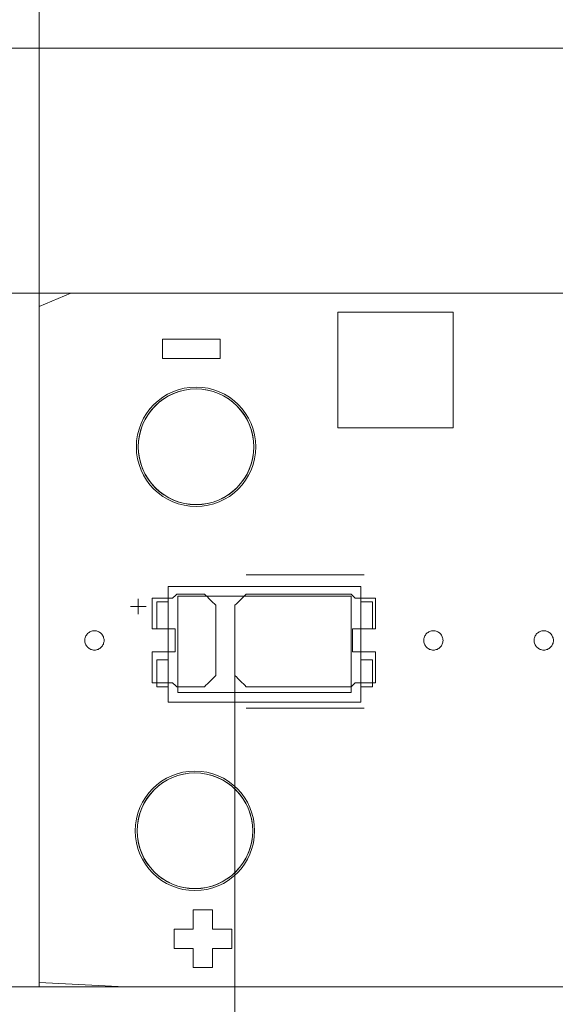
# Model space of a CAD drawing. Header units: inches. Extents: x -30 to 641, y 180 to 601.
# Tile 60 of 234: x -12 to 2, y 542 to 567. Entities that reach past the tile are written whole.
import ezdxf

# ---------------------------------------------------------------- set-up
doc = ezdxf.new("R2010")
doc.units = ezdxf.units.IN
doc.header["$MEASUREMENT"] = 0
doc.linetypes.add('AI-Linetype-2', pattern=[25.719999, 12.86, -12.86])
doc.linetypes.add('AI-Linetype-3', pattern=[25.719999, 12.86, -12.86])
doc.layers.add('1', color=7, linetype='Continuous')

# ---------------------------------------------------------------- blocks, each defined once
blk = doc.blocks.new('block 3')
at = {"layer": '1', "color": 8, "lineweight": 18, "true_color": 0x808080}
blk.add_lwpolyline([(554.57, 566.574), (-18.129, 566.574)], dxfattribs=at)
blk = doc.blocks.new('block 22')
at = {"layer": '1', "color": 155, "lineweight": 18, "true_color": 0x4c7299}
blk.add_lwpolyline([(-11.779, 542.226), (-11.779, 560.224)], dxfattribs=at)
blk = doc.blocks.new('block 50')
at = {"layer": '1', "color": 155, "lineweight": 18, "true_color": 0x4c7299}
blk.add_lwpolyline([(8.099, 542.226), (-11.779, 542.226)], dxfattribs=at)
blk = doc.blocks.new('block 51')
at = {"layer": '1', "color": 155, "lineweight": 18, "true_color": 0x4c7299}
blk.add_lwpolyline([(-11.779, 560.224), (8.099, 560.224)], dxfattribs=at)
blk = doc.blocks.new('block 194')
at = {"layer": '1', "color": 155, "lineweight": 18, "true_color": 0x4c7299}
blk.add_lwpolyline([(-3.429, 552.613), (-8.429, 552.613)], dxfattribs=at)
blk = doc.blocks.new('block 196')
at = {"layer": '1', "color": 155, "lineweight": 18, "true_color": 0x4c7299}
blk.add_lwpolyline([(-8.429, 549.613), (-3.429, 549.613)], dxfattribs=at)
blk = doc.blocks.new('block 197')
at = {"layer": '1', "color": 155, "lineweight": 18, "true_color": 0x4c7299}
blk.add_lwpolyline([(-3.679, 552.363), (-3.679, 549.863)], dxfattribs=at)
blk = doc.blocks.new('block 198')
at = {"layer": '1', "color": 155, "lineweight": 18, "true_color": 0x4c7299}
blk.add_lwpolyline([(-8.179, 552.363), (-3.679, 552.363)], dxfattribs=at)
blk = doc.blocks.new('block 199')
at = {"layer": '1', "color": 155, "lineweight": 18, "true_color": 0x4c7299}
blk.add_lwpolyline([(-8.429, 552.613), (-8.429, 549.613)], dxfattribs=at)
blk = doc.blocks.new('block 201')
at = {"layer": '1', "color": 155, "lineweight": 18, "true_color": 0x4c7299}
blk.add_lwpolyline([(-8.179, 549.863), (-8.179, 552.363)], dxfattribs=at)
blk = doc.blocks.new('block 202')
at = {"layer": '1', "color": 155, "lineweight": 18, "true_color": 0x4c7299}
blk.add_lwpolyline([(-8.729, 551.513), (-8.729, 552.213)], dxfattribs=at)
blk = doc.blocks.new('block 203')
at = {"layer": '1', "color": 155, "lineweight": 18, "true_color": 0x4c7299}
blk.add_lwpolyline([(-3.429, 549.613), (-3.429, 552.613)], dxfattribs=at)
blk = doc.blocks.new('block 204')
at = {"layer": '1', "color": 155, "lineweight": 18, "true_color": 0x4c7299}
blk.add_lwpolyline([(-3.129, 550.013), (-3.429, 550.013)], dxfattribs=at)
blk = doc.blocks.new('block 205')
at = {"layer": '1', "color": 155, "lineweight": 18, "true_color": 0x4c7299}
blk.add_lwpolyline([(-3.429, 551.513), (-3.129, 551.513)], dxfattribs=at)
blk = doc.blocks.new('block 206')
at = {"layer": '1', "color": 155, "lineweight": 18, "true_color": 0x4c7299}
blk.add_lwpolyline([(-8.729, 550.713), (-8.729, 550.013)], dxfattribs=at)
blk = doc.blocks.new('block 207')
at = {"layer": '1', "color": 155, "lineweight": 18, "true_color": 0x4c7299}
blk.add_lwpolyline([(-3.429, 550.713), (-3.129, 550.713)], dxfattribs=at)
blk = doc.blocks.new('block 208')
at = {"layer": '1', "color": 155, "lineweight": 18, "true_color": 0x4c7299}
blk.add_lwpolyline([(-3.129, 550.713), (-3.129, 550.013)], dxfattribs=at)
blk = doc.blocks.new('block 209')
at = {"layer": '1', "color": 155, "lineweight": 18, "true_color": 0x4c7299}
blk.add_lwpolyline([(-8.429, 550.713), (-8.729, 550.713)], dxfattribs=at)
blk = doc.blocks.new('block 210')
at = {"layer": '1', "color": 155, "lineweight": 18, "true_color": 0x4c7299}
blk.add_lwpolyline([(-3.129, 551.513), (-3.129, 552.213)], dxfattribs=at)
blk = doc.blocks.new('block 211')
at = {"layer": '1', "color": 155, "lineweight": 18, "true_color": 0x4c7299}
blk.add_lwpolyline([(-3.679, 549.863), (-8.179, 549.863)], dxfattribs=at)
blk = doc.blocks.new('block 212')
at = {"layer": '1', "color": 155, "lineweight": 18, "true_color": 0x4c7299}
blk.add_lwpolyline([(-8.729, 552.213), (-8.429, 552.213)], dxfattribs=at)
blk = doc.blocks.new('block 213')
at = {"layer": '1', "color": 155, "lineweight": 18, "true_color": 0x4c7299}
blk.add_lwpolyline([(-3.129, 552.213), (-3.429, 552.213)], dxfattribs=at)
blk = doc.blocks.new('block 214')
at = {"layer": '1', "color": 155, "lineweight": 18, "true_color": 0x4c7299}
blk.add_lwpolyline([(-8.729, 550.013), (-8.429, 550.013)], dxfattribs=at)
blk = doc.blocks.new('block 362')
at = {"layer": '1', "color": 155, "lineweight": 18, "true_color": 0x4c7299}
blk.add_lwpolyline([(-8.429, 551.513), (-8.729, 551.513)], dxfattribs=at)
blk = doc.blocks.new('block 1375')
at = {"layer": '1', "color": 18, "lineweight": 13, "true_color": 0x4c0000}
blk.add_lwpolyline([(-11.779, 560.224), (8.099, 560.224)], dxfattribs=at)
blk = doc.blocks.new('block 1376')
at = {"layer": '1', "color": 18, "lineweight": 13, "true_color": 0x4c0000}
blk.add_lwpolyline([(8.099, 542.226), (-11.779, 542.226)], dxfattribs=at)
blk = doc.blocks.new('block 1378')
at = {"layer": '1', "color": 18, "lineweight": 13, "true_color": 0x4c0000}
blk.add_lwpolyline([(-11.779, 542.226), (-11.779, 560.224)], dxfattribs=at)
blk = doc.blocks.new('block 1384')
at = {"layer": '1', "color": 18, "lineweight": 13, "true_color": 0x4c0000}
blk.add_lwpolyline([(-11.779, 542.226), (-11.779, 560.224)], dxfattribs=at)
blk = doc.blocks.new('block 1426')
at = {"layer": '1', "color": 18, "lineweight": 13, "true_color": 0x4c0000}
blk.add_lwpolyline([(8.099, 542.226), (-11.779, 542.226)], dxfattribs=at)
blk = doc.blocks.new('block 1431')
at = {"layer": '1', "color": 18, "lineweight": 13, "true_color": 0x4c0000}
blk.add_lwpolyline([(-3.346, 549.461), (-6.406, 549.461)], dxfattribs=at)
blk = doc.blocks.new('block 1538')
at = {"layer": '1', "color": 18, "lineweight": 13, "true_color": 0x4c0000}
blk.add_lwpolyline([(-11.779, 560.224), (8.099, 560.224)], dxfattribs=at)
blk = doc.blocks.new('block 1540')
at = {"layer": '1', "color": 18, "lineweight": 13, "true_color": 0x4c0000}
blk.add_lwpolyline([(-3.346, 552.914), (-6.406, 552.914)], dxfattribs=at)
blk = doc.blocks.new('block 1541')
at = {"layer": '1', "color": 18, "lineweight": 13, "true_color": 0x4c0000}
blk.add_lwpolyline([(-9.405, 552.095), (-9.005, 552.095)], dxfattribs=at)
blk = doc.blocks.new('block 1542')
at = {"layer": '1', "color": 18, "lineweight": 13, "true_color": 0x4c0000}
blk.add_lwpolyline([(-9.206, 551.896), (-9.206, 552.296)], dxfattribs=at)
blk = doc.blocks.new('block 1614')
at = {"layer": '1', "color": 18, "lineweight": 13, "true_color": 0x4c0000}
blk.add_lwpolyline([(-3.346, 549.461), (-6.406, 549.461)], dxfattribs=at)
blk = doc.blocks.new('block 1615')
at = {"layer": '1', "color": 18, "lineweight": 13, "true_color": 0x4c0000}
blk.add_lwpolyline([(-9.405, 552.095), (-9.005, 552.095)], dxfattribs=at)
blk = doc.blocks.new('block 1617')
at = {"layer": '1', "color": 18, "lineweight": 13, "true_color": 0x4c0000}
blk.add_lwpolyline([(-3.346, 552.914), (-6.406, 552.914)], dxfattribs=at)
blk = doc.blocks.new('block 1619')
at = {"layer": '1', "color": 18, "lineweight": 13, "true_color": 0x4c0000}
blk.add_lwpolyline([(-9.206, 551.896), (-9.206, 552.296)], dxfattribs=at)
blk = doc.blocks.new('block 5117')
at = {"layer": '1', "color": 35, "lineweight": 13, "true_color": 0x99724c}
blk.add_lwpolyline([(-11.779, 560.224), (-11.779, 590.746)], dxfattribs=at)
blk = doc.blocks.new('block 5123')
at = {"layer": '1', "color": 35, "lineweight": 13, "true_color": 0x99724c}
blk.add_lwpolyline([(-11.779, 560.224), (-11.779, 572.785)], dxfattribs=at)
blk = doc.blocks.new('block 5128')
at = {"layer": '1', "color": 193, "linetype": 'AI-Linetype-2', "lineweight": 18, "true_color": 0x9966cc}
blk.add_lwpolyline([(-11.779, 560.224), (-19.563, 560.224)], dxfattribs=at)
blk = doc.blocks.new('block 5129')
at = {"layer": '1', "color": 193, "linetype": 'AI-Linetype-3', "lineweight": 18, "true_color": 0x9966cc}
blk.add_lwpolyline([(-11.779, 542.226), (-19.563, 542.226)], dxfattribs=at)
blk = doc.blocks.new('block 5188')
at = {"layer": '1', "color": 18, "lineweight": 13, "true_color": 0x4c0000}
blk.add_open_spline([(-9.236, 546.276), (-9.236, 547.104), (-8.564, 547.776), (-7.736, 547.776), (-6.907, 547.776), (-6.236, 547.104), (-6.236, 546.276), (-6.236, 545.447), (-6.907, 544.776), (-7.736, 544.776), (-8.564, 544.776), (-9.236, 545.447), (-9.236, 546.276)], degree=3, knots=[0, 0, 0, 0, 1, 1, 1, 2, 2, 2, 3, 3, 3, 4, 4, 4, 4], dxfattribs=at)
blk = doc.blocks.new('block 5189')
at = {"layer": '1', "color": 18, "lineweight": 13, "true_color": 0x4c0000}
blk.add_open_spline([(-9.286, 546.276), (-9.286, 547.132), (-8.592, 547.826), (-7.736, 547.826), (-6.88, 547.826), (-6.186, 547.132), (-6.186, 546.276), (-6.186, 545.42), (-6.88, 544.726), (-7.736, 544.726), (-8.592, 544.726), (-9.286, 545.42), (-9.286, 546.276)], degree=3, knots=[0, 0, 0, 0, 1, 1, 1, 2, 2, 2, 3, 3, 3, 4, 4, 4, 4], dxfattribs=at)
blk = doc.blocks.new('block 5192')
at = {"layer": '1', "color": 18, "lineweight": 13, "true_color": 0x4c0000}
blk.add_open_spline([(-9.286, 546.276), (-9.286, 547.132), (-8.592, 547.826), (-7.736, 547.826), (-6.88, 547.826), (-6.186, 547.132), (-6.186, 546.276), (-6.186, 545.42), (-6.88, 544.726), (-7.736, 544.726), (-8.592, 544.726), (-9.286, 545.42), (-9.286, 546.276)], degree=3, knots=[0, 0, 0, 0, 1, 1, 1, 2, 2, 2, 3, 3, 3, 4, 4, 4, 4], dxfattribs=at)
blk = doc.blocks.new('block 5194')
at = {"layer": '1', "color": 18, "lineweight": 13, "true_color": 0x4c0000}
blk.add_open_spline([(-9.236, 546.276), (-9.236, 547.104), (-8.564, 547.776), (-7.736, 547.776), (-6.907, 547.776), (-6.236, 547.104), (-6.236, 546.276), (-6.236, 545.447), (-6.907, 544.776), (-7.736, 544.776), (-8.564, 544.776), (-9.236, 545.447), (-9.236, 546.276)], degree=3, knots=[0, 0, 0, 0, 1, 1, 1, 2, 2, 2, 3, 3, 3, 4, 4, 4, 4], dxfattribs=at)
blk = doc.blocks.new('block 5195')
at = {"layer": '1', "color": 18, "lineweight": 13, "true_color": 0x4c0000}
blk.add_open_spline([(-9.207, 556.237), (-9.207, 557.065), (-8.535, 557.737), (-7.707, 557.737), (-6.879, 557.737), (-6.207, 557.065), (-6.207, 556.237), (-6.207, 555.408), (-6.879, 554.737), (-7.707, 554.737), (-8.535, 554.737), (-9.207, 555.408), (-9.207, 556.237)], degree=3, knots=[0, 0, 0, 0, 1, 1, 1, 2, 2, 2, 3, 3, 3, 4, 4, 4, 4], dxfattribs=at)
blk = doc.blocks.new('block 5196')
at = {"layer": '1', "color": 18, "lineweight": 13, "true_color": 0x4c0000}
blk.add_open_spline([(-9.257, 556.237), (-9.257, 557.093), (-8.563, 557.787), (-7.707, 557.787), (-6.851, 557.787), (-6.157, 557.093), (-6.157, 556.237), (-6.157, 555.381), (-6.851, 554.687), (-7.707, 554.687), (-8.563, 554.687), (-9.257, 555.381), (-9.257, 556.237)], degree=3, knots=[0, 0, 0, 0, 1, 1, 1, 2, 2, 2, 3, 3, 3, 4, 4, 4, 4], dxfattribs=at)
blk = doc.blocks.new('block 5200')
at = {"layer": '1', "color": 18, "lineweight": 13, "true_color": 0x4c0000}
blk.add_open_spline([(-9.257, 556.237), (-9.257, 557.093), (-8.563, 557.787), (-7.707, 557.787), (-6.851, 557.787), (-6.157, 557.093), (-6.157, 556.237), (-6.157, 555.381), (-6.851, 554.687), (-7.707, 554.687), (-8.563, 554.687), (-9.257, 555.381), (-9.257, 556.237)], degree=3, knots=[0, 0, 0, 0, 1, 1, 1, 2, 2, 2, 3, 3, 3, 4, 4, 4, 4], dxfattribs=at)
blk = doc.blocks.new('block 5201')
at = {"layer": '1', "color": 18, "lineweight": 13, "true_color": 0x4c0000}
blk.add_open_spline([(-9.207, 556.237), (-9.207, 557.065), (-8.535, 557.737), (-7.707, 557.737), (-6.879, 557.737), (-6.207, 557.065), (-6.207, 556.237), (-6.207, 555.408), (-6.879, 554.737), (-7.707, 554.737), (-8.535, 554.737), (-9.207, 555.408), (-9.207, 556.237)], degree=3, knots=[0, 0, 0, 0, 1, 1, 1, 2, 2, 2, 3, 3, 3, 4, 4, 4, 4], dxfattribs=at)
blk = doc.blocks.new('block 5679')
at = {"layer": '1', "color": 18, "lineweight": 13, "true_color": 0x4c0000}
blk.add_open_spline([(-3.046, 551.514), (-3.046, 551.781), (-3.046, 552.047), (-3.046, 552.314), (-3.222, 552.314), (-3.399, 552.314), (-3.576, 552.314), (-3.611, 552.347), (-3.647, 552.381), (-3.683, 552.414), (-4.591, 552.414), (-5.498, 552.414), (-6.406, 552.414), (-6.502, 552.318), (-6.599, 552.222), (-6.696, 552.126), (-6.696, 551.518), (-6.696, 550.91), (-6.696, 550.302), (-6.599, 550.206), (-6.502, 550.11), (-6.406, 550.014), (-5.498, 550.014), (-4.591, 550.014), (-3.683, 550.014), (-3.647, 550.047), (-3.611, 550.081), (-3.576, 550.114), (-3.399, 550.114), (-3.222, 550.114), (-3.046, 550.114), (-3.046, 550.381), (-3.046, 550.647), (-3.046, 550.914), (-3.246, 550.914), (-3.446, 550.914), (-3.646, 550.914), (-3.646, 551.114), (-3.646, 551.314), (-3.646, 551.514), (-3.446, 551.514), (-3.246, 551.514), (-3.046, 551.514)], degree=3, knots=[0, 0, 0, 0, 1, 1, 1, 2, 2, 2, 3, 3, 3, 4, 4, 4, 5, 5, 5, 6, 6, 6, 7, 7, 7, 8, 8, 8, 9, 9, 9, 10, 10, 10, 11, 11, 11, 12, 12, 12, 13, 13, 13, 14, 14, 14, 14], dxfattribs=at)
blk = doc.blocks.new('block 5771')
at = {"layer": '1', "color": 18, "lineweight": 13, "true_color": 0x4c0000}
blk.add_lwpolyline([(4.467, 542.226), (-0.208, 542.226), (-9.559, 542.226), (-11.779, 542.344), (-11.779, 544.682), (-11.779, 549.357), (-11.779, 558.709), (-11.779, 559.877), (-10.957, 560.224), (-8.619, 560.224), (-3.944, 560.224), (5.408, 560.224)], dxfattribs=at)
blk = doc.blocks.new('block 5772')
at = {"layer": '1', "color": 18, "lineweight": 13, "true_color": 0x4c0000}
blk.add_lwpolyline([(-10.596, 551.214), (-10.595, 551.238), (-10.591, 551.262), (-10.585, 551.285), (-10.577, 551.309), (-10.566, 551.332), (-10.553, 551.353), (-10.538, 551.373), (-10.522, 551.392), (-10.503, 551.408), (-10.484, 551.422), (-10.464, 551.434), (-10.442, 551.445), (-10.419, 551.453), (-10.395, 551.459), (-10.371, 551.463), (-10.346, 551.464), (-10.32, 551.463), (-10.296, 551.459), (-10.272, 551.453), (-10.249, 551.445), (-10.227, 551.434), (-10.207, 551.422), (-10.188, 551.408), (-10.17, 551.392), (-10.153, 551.373), (-10.138, 551.353), (-10.125, 551.332), (-10.114, 551.309), (-10.106, 551.285), (-10.1, 551.262), (-10.097, 551.238), (-10.095, 551.214), (-10.097, 551.19), (-10.1, 551.166), (-10.106, 551.142), (-10.114, 551.119), (-10.125, 551.096), (-10.138, 551.075), (-10.153, 551.055), (-10.17, 551.036), (-10.188, 551.02), (-10.207, 551.006), (-10.227, 550.993), (-10.249, 550.983), (-10.272, 550.975), (-10.296, 550.969), (-10.32, 550.965), (-10.346, 550.964), (-10.371, 550.965), (-10.395, 550.969), (-10.419, 550.975), (-10.442, 550.983), (-10.464, 550.993), (-10.484, 551.006), (-10.503, 551.02), (-10.522, 551.036), (-10.538, 551.055), (-10.553, 551.075), (-10.566, 551.096), (-10.577, 551.119), (-10.585, 551.142), (-10.591, 551.166), (-10.595, 551.19), (-10.596, 551.214)], dxfattribs=at)
blk = doc.blocks.new('block 5773')
at = {"layer": '1', "color": 18, "lineweight": 13, "true_color": 0x4c0000}
blk.add_lwpolyline([(-1.796, 551.214), (-1.795, 551.238), (-1.791, 551.262), (-1.785, 551.285), (-1.777, 551.309), (-1.766, 551.332), (-1.753, 551.353), (-1.738, 551.373), (-1.722, 551.392), (-1.703, 551.408), (-1.684, 551.422), (-1.664, 551.434), (-1.642, 551.445), (-1.619, 551.453), (-1.595, 551.459), (-1.571, 551.463), (-1.546, 551.464), (-1.52, 551.463), (-1.496, 551.459), (-1.472, 551.453), (-1.449, 551.445), (-1.427, 551.434), (-1.407, 551.422), (-1.388, 551.408), (-1.37, 551.392), (-1.353, 551.373), (-1.338, 551.353), (-1.325, 551.332), (-1.314, 551.309), (-1.306, 551.285), (-1.3, 551.262), (-1.297, 551.238), (-1.295, 551.214), (-1.297, 551.19), (-1.3, 551.166), (-1.306, 551.142), (-1.314, 551.119), (-1.325, 551.096), (-1.338, 551.075), (-1.353, 551.055), (-1.37, 551.036), (-1.388, 551.02), (-1.407, 551.006), (-1.427, 550.993), (-1.449, 550.983), (-1.472, 550.975), (-1.496, 550.969), (-1.52, 550.965), (-1.546, 550.964), (-1.571, 550.965), (-1.595, 550.969), (-1.619, 550.975), (-1.642, 550.983), (-1.664, 550.993), (-1.684, 551.006), (-1.703, 551.02), (-1.722, 551.036), (-1.738, 551.055), (-1.753, 551.075), (-1.766, 551.096), (-1.777, 551.119), (-1.785, 551.142), (-1.791, 551.166), (-1.795, 551.19), (-1.796, 551.214)], dxfattribs=at)
blk = doc.blocks.new('block 5774')
at = {"layer": '1', "color": 18, "lineweight": 13, "true_color": 0x4c0000}
blk.add_open_spline([(-3.046, 551.514), (-3.046, 551.781), (-3.046, 552.047), (-3.046, 552.314), (-3.222, 552.314), (-3.399, 552.314), (-3.576, 552.314), (-3.611, 552.347), (-3.647, 552.381), (-3.683, 552.414), (-4.591, 552.414), (-5.498, 552.414), (-6.406, 552.414), (-6.502, 552.318), (-6.599, 552.222), (-6.696, 552.126), (-6.696, 551.518), (-6.696, 550.91), (-6.696, 550.302), (-6.599, 550.206), (-6.502, 550.11), (-6.406, 550.014), (-5.498, 550.014), (-4.591, 550.014), (-3.683, 550.014), (-3.647, 550.047), (-3.611, 550.081), (-3.576, 550.114), (-3.399, 550.114), (-3.222, 550.114), (-3.046, 550.114), (-3.046, 550.381), (-3.046, 550.647), (-3.046, 550.914), (-3.246, 550.914), (-3.446, 550.914), (-3.646, 550.914), (-3.646, 551.114), (-3.646, 551.314), (-3.646, 551.514), (-3.446, 551.514), (-3.246, 551.514), (-3.046, 551.514)], degree=3, knots=[0, 0, 0, 0, 1, 1, 1, 2, 2, 2, 3, 3, 3, 4, 4, 4, 5, 5, 5, 6, 6, 6, 7, 7, 7, 8, 8, 8, 9, 9, 9, 10, 10, 10, 11, 11, 11, 12, 12, 12, 13, 13, 13, 14, 14, 14, 14], dxfattribs=at)
blk = doc.blocks.new('block 5775')
at = {"layer": '1', "color": 18, "lineweight": 13, "true_color": 0x4c0000}
blk.add_open_spline([(-3.046, 551.514), (-3.046, 551.781), (-3.046, 552.047), (-3.046, 552.314), (-3.222, 552.314), (-3.399, 552.314), (-3.576, 552.314), (-3.611, 552.347), (-3.647, 552.381), (-3.683, 552.414), (-4.591, 552.414), (-5.498, 552.414), (-6.406, 552.414), (-6.502, 552.318), (-6.599, 552.222), (-6.696, 552.126), (-6.696, 551.518), (-6.696, 550.91), (-6.696, 550.302), (-6.599, 550.206), (-6.502, 550.11), (-6.406, 550.014), (-5.498, 550.014), (-4.591, 550.014), (-3.683, 550.014), (-3.647, 550.047), (-3.611, 550.081), (-3.576, 550.114), (-3.399, 550.114), (-3.222, 550.114), (-3.046, 550.114), (-3.046, 550.381), (-3.046, 550.647), (-3.046, 550.914), (-3.246, 550.914), (-3.446, 550.914), (-3.646, 550.914), (-3.646, 551.114), (-3.646, 551.314), (-3.646, 551.514), (-3.446, 551.514), (-3.246, 551.514), (-3.046, 551.514)], degree=3, knots=[0, 0, 0, 0, 1, 1, 1, 2, 2, 2, 3, 3, 3, 4, 4, 4, 5, 5, 5, 6, 6, 6, 7, 7, 7, 8, 8, 8, 9, 9, 9, 10, 10, 10, 11, 11, 11, 12, 12, 12, 13, 13, 13, 14, 14, 14, 14], dxfattribs=at)
blk = doc.blocks.new('block 5776')
at = {"layer": '1', "color": 18, "lineweight": 13, "true_color": 0x4c0000}
blk.add_open_spline([(-7.485, 552.414), (-7.389, 552.318), (-7.292, 552.222), (-7.196, 552.126), (-7.196, 551.518), (-7.196, 550.91), (-7.196, 550.302), (-7.292, 550.206), (-7.389, 550.11), (-7.485, 550.014), (-7.726, 550.014), (-7.967, 550.014), (-8.208, 550.014), (-8.244, 550.047), (-8.28, 550.081), (-8.315, 550.114), (-8.492, 550.114), (-8.669, 550.114), (-8.846, 550.114), (-8.846, 550.381), (-8.846, 550.647), (-8.846, 550.914), (-8.646, 550.914), (-8.446, 550.914), (-8.246, 550.914), (-8.246, 551.114), (-8.246, 551.314), (-8.246, 551.514), (-8.446, 551.514), (-8.646, 551.514), (-8.846, 551.514), (-8.846, 551.781), (-8.846, 552.047), (-8.846, 552.314), (-8.669, 552.314), (-8.492, 552.314), (-8.315, 552.314), (-8.28, 552.347), (-8.244, 552.381), (-8.208, 552.414), (-7.967, 552.414), (-7.726, 552.414), (-7.485, 552.414)], degree=3, knots=[0, 0, 0, 0, 1, 1, 1, 2, 2, 2, 3, 3, 3, 4, 4, 4, 5, 5, 5, 6, 6, 6, 7, 7, 7, 8, 8, 8, 9, 9, 9, 10, 10, 10, 11, 11, 11, 12, 12, 12, 13, 13, 13, 14, 14, 14, 14], dxfattribs=at)
blk = doc.blocks.new('block 5777')
at = {"layer": '1', "color": 18, "lineweight": 13, "true_color": 0x4c0000}
blk.add_open_spline([(-7.485, 552.414), (-7.389, 552.318), (-7.292, 552.222), (-7.196, 552.126), (-7.196, 551.518), (-7.196, 550.91), (-7.196, 550.302), (-7.292, 550.206), (-7.389, 550.11), (-7.485, 550.014), (-7.726, 550.014), (-7.967, 550.014), (-8.208, 550.014), (-8.244, 550.047), (-8.28, 550.081), (-8.315, 550.114), (-8.492, 550.114), (-8.669, 550.114), (-8.846, 550.114), (-8.846, 550.381), (-8.846, 550.647), (-8.846, 550.914), (-8.646, 550.914), (-8.446, 550.914), (-8.246, 550.914), (-8.246, 551.114), (-8.246, 551.314), (-8.246, 551.514), (-8.446, 551.514), (-8.646, 551.514), (-8.846, 551.514), (-8.846, 551.781), (-8.846, 552.047), (-8.846, 552.314), (-8.669, 552.314), (-8.492, 552.314), (-8.315, 552.314), (-8.28, 552.347), (-8.244, 552.381), (-8.208, 552.414), (-7.967, 552.414), (-7.726, 552.414), (-7.485, 552.414)], degree=3, knots=[0, 0, 0, 0, 1, 1, 1, 2, 2, 2, 3, 3, 3, 4, 4, 4, 5, 5, 5, 6, 6, 6, 7, 7, 7, 8, 8, 8, 9, 9, 9, 10, 10, 10, 11, 11, 11, 12, 12, 12, 13, 13, 13, 14, 14, 14, 14], dxfattribs=at)
blk = doc.blocks.new('block 5916')
at = {"layer": '1', "color": 252, "lineweight": 13, "true_color": 0x848484}
blk.add_lwpolyline([(1.071, 551.214), (1.072, 551.238), (1.076, 551.262), (1.082, 551.285), (1.09, 551.309), (1.1, 551.332), (1.113, 551.353), (1.128, 551.373), (1.145, 551.392), (1.163, 551.408), (1.183, 551.422), (1.203, 551.434), (1.225, 551.445), (1.247, 551.453), (1.271, 551.459), (1.296, 551.463), (1.321, 551.464), (1.346, 551.463), (1.371, 551.459), (1.395, 551.453), (1.418, 551.445), (1.439, 551.434), (1.46, 551.422), (1.479, 551.408), (1.497, 551.392), (1.514, 551.373), (1.529, 551.353), (1.542, 551.332), (1.552, 551.309), (1.561, 551.285), (1.567, 551.262), (1.57, 551.238), (1.571, 551.214), (1.57, 551.19), (1.567, 551.166), (1.561, 551.142), (1.552, 551.119), (1.542, 551.096), (1.529, 551.075), (1.514, 551.055), (1.497, 551.036), (1.479, 551.02), (1.46, 551.006), (1.439, 550.993), (1.418, 550.983), (1.395, 550.975), (1.371, 550.969), (1.346, 550.965), (1.321, 550.964), (1.296, 550.965), (1.271, 550.969), (1.247, 550.975), (1.225, 550.983), (1.203, 550.993), (1.183, 551.006), (1.163, 551.02), (1.145, 551.036), (1.128, 551.055), (1.113, 551.075), (1.1, 551.096), (1.09, 551.119), (1.082, 551.142), (1.076, 551.166), (1.072, 551.19), (1.071, 551.214)], dxfattribs=at)
blk = doc.blocks.new('block 6148')
at = {"layer": '1', "color": 18, "lineweight": 13, "true_color": 0x4c0000}
blk.add_open_spline([(-7.779, 544.226), (-7.779, 544.059), (-7.779, 543.892), (-7.779, 543.726), (-7.946, 543.726), (-8.112, 543.726), (-8.279, 543.726), (-8.279, 543.559), (-8.279, 543.392), (-8.279, 543.226), (-8.112, 543.226), (-7.946, 543.226), (-7.779, 543.226), (-7.779, 543.059), (-7.779, 542.892), (-7.779, 542.726), (-7.612, 542.726), (-7.446, 542.726), (-7.279, 542.726), (-7.279, 542.892), (-7.279, 543.059), (-7.279, 543.226), (-7.112, 543.226), (-6.946, 543.226), (-6.779, 543.226), (-6.779, 543.392), (-6.779, 543.559), (-6.779, 543.726), (-6.946, 543.726), (-7.112, 543.726), (-7.279, 543.726), (-7.279, 543.892), (-7.279, 544.059), (-7.279, 544.226), (-7.446, 544.226), (-7.612, 544.226), (-7.779, 544.226)], degree=3, knots=[0, 0, 0, 0, 1, 1, 1, 2, 2, 2, 3, 3, 3, 4, 4, 4, 5, 5, 5, 6, 6, 6, 7, 7, 7, 8, 8, 8, 9, 9, 9, 10, 10, 10, 11, 11, 11, 12, 12, 12, 12], dxfattribs=at)
blk = doc.blocks.new('block 6158')
at = {"layer": '1', "color": 18, "lineweight": 13, "true_color": 0x4c0000}
blk.add_lwpolyline([(-9.236, 546.276), (-9.229, 546.418), (-9.208, 546.562), (-9.173, 546.705), (-9.123, 546.846), (-9.059, 546.982), (-8.982, 547.111), (-8.892, 547.231), (-8.792, 547.341), (-8.682, 547.439), (-8.566, 547.525), (-8.445, 547.598), (-8.315, 547.659), (-8.178, 547.709), (-8.034, 547.746), (-7.886, 547.768), (-7.736, 547.776), (-7.585, 547.768), (-7.437, 547.746), (-7.294, 547.709), (-7.156, 547.659), (-7.027, 547.598), (-6.905, 547.525), (-6.789, 547.439), (-6.68, 547.341), (-6.58, 547.231), (-6.49, 547.111), (-6.412, 546.982), (-6.348, 546.846), (-6.298, 546.705), (-6.263, 546.562), (-6.242, 546.418), (-6.236, 546.276), (-6.242, 546.134), (-6.263, 545.99), (-6.298, 545.846), (-6.348, 545.706), (-6.412, 545.57), (-6.49, 545.44), (-6.58, 545.32), (-6.68, 545.21), (-6.789, 545.112), (-6.905, 545.026), (-7.027, 544.954), (-7.156, 544.892), (-7.294, 544.842), (-7.437, 544.806), (-7.585, 544.783), (-7.736, 544.776), (-7.886, 544.783), (-8.034, 544.806), (-8.178, 544.842), (-8.315, 544.892), (-8.445, 544.954), (-8.566, 545.026), (-8.682, 545.112), (-8.792, 545.21), (-8.892, 545.32), (-8.982, 545.44), (-9.059, 545.57), (-9.123, 545.706), (-9.173, 545.846), (-9.208, 545.99), (-9.229, 546.134), (-9.236, 546.276)], dxfattribs=at)
blk = doc.blocks.new('block 6170')
at = {"layer": '1', "color": 18, "lineweight": 13, "true_color": 0x4c0000}
blk.add_lwpolyline([(-9.236, 546.276), (-9.229, 546.418), (-9.208, 546.562), (-9.173, 546.705), (-9.123, 546.846), (-9.059, 546.982), (-8.982, 547.111), (-8.892, 547.231), (-8.792, 547.341), (-8.682, 547.439), (-8.566, 547.525), (-8.445, 547.598), (-8.315, 547.659), (-8.178, 547.709), (-8.034, 547.746), (-7.886, 547.768), (-7.736, 547.776), (-7.585, 547.768), (-7.437, 547.746), (-7.294, 547.709), (-7.156, 547.659), (-7.027, 547.598), (-6.905, 547.525), (-6.789, 547.439), (-6.68, 547.341), (-6.58, 547.231), (-6.49, 547.111), (-6.412, 546.982), (-6.348, 546.846), (-6.298, 546.705), (-6.263, 546.562), (-6.242, 546.418), (-6.236, 546.276), (-6.242, 546.134), (-6.263, 545.99), (-6.298, 545.846), (-6.348, 545.706), (-6.412, 545.57), (-6.49, 545.44), (-6.58, 545.32), (-6.68, 545.21), (-6.789, 545.112), (-6.905, 545.026), (-7.027, 544.954), (-7.156, 544.892), (-7.294, 544.842), (-7.437, 544.806), (-7.585, 544.783), (-7.736, 544.776), (-7.886, 544.783), (-8.034, 544.806), (-8.178, 544.842), (-8.315, 544.892), (-8.445, 544.954), (-8.566, 545.026), (-8.682, 545.112), (-8.792, 545.21), (-8.892, 545.32), (-8.982, 545.44), (-9.059, 545.57), (-9.123, 545.706), (-9.173, 545.846), (-9.208, 545.99), (-9.229, 546.134), (-9.236, 546.276)], dxfattribs=at)
blk = doc.blocks.new('block 6173')
at = {"layer": '1', "color": 18, "lineweight": 13, "true_color": 0x4c0000}
blk.add_open_spline([(-7.779, 544.226), (-7.779, 544.059), (-7.779, 543.892), (-7.779, 543.726), (-7.946, 543.726), (-8.112, 543.726), (-8.279, 543.726), (-8.279, 543.559), (-8.279, 543.392), (-8.279, 543.226), (-8.112, 543.226), (-7.946, 543.226), (-7.779, 543.226), (-7.779, 543.059), (-7.779, 542.892), (-7.779, 542.726), (-7.612, 542.726), (-7.446, 542.726), (-7.279, 542.726), (-7.279, 542.892), (-7.279, 543.059), (-7.279, 543.226), (-7.112, 543.226), (-6.946, 543.226), (-6.779, 543.226), (-6.779, 543.392), (-6.779, 543.559), (-6.779, 543.726), (-6.946, 543.726), (-7.112, 543.726), (-7.279, 543.726), (-7.279, 543.892), (-7.279, 544.059), (-7.279, 544.226), (-7.446, 544.226), (-7.612, 544.226), (-7.779, 544.226)], degree=3, knots=[0, 0, 0, 0, 1, 1, 1, 2, 2, 2, 3, 3, 3, 4, 4, 4, 5, 5, 5, 6, 6, 6, 7, 7, 7, 8, 8, 8, 9, 9, 9, 10, 10, 10, 11, 11, 11, 12, 12, 12, 12], dxfattribs=at)
blk = doc.blocks.new('block 6195')
at = {"layer": '1', "color": 18, "lineweight": 13, "true_color": 0x4c0000}
blk.add_open_spline([(-8.579, 559.026), (-8.579, 558.859), (-8.579, 558.692), (-8.579, 558.526), (-8.079, 558.526), (-7.579, 558.526), (-7.079, 558.526), (-7.079, 558.692), (-7.079, 558.859), (-7.079, 559.026), (-7.579, 559.026), (-8.079, 559.026), (-8.579, 559.026)], degree=3, knots=[0, 0, 0, 0, 1, 1, 1, 2, 2, 2, 3, 3, 3, 4, 4, 4, 4], dxfattribs=at)
blk = doc.blocks.new('block 6200')
at = {"layer": '1', "color": 18, "lineweight": 13, "true_color": 0x4c0000}
blk.add_lwpolyline([(-9.207, 556.237), (-9.2, 556.379), (-9.179, 556.523), (-9.144, 556.666), (-9.094, 556.807), (-9.03, 556.943), (-8.953, 557.072), (-8.863, 557.192), (-8.763, 557.302), (-8.653, 557.401), (-8.537, 557.486), (-8.416, 557.559), (-8.286, 557.62), (-8.149, 557.67), (-8.005, 557.707), (-7.857, 557.729), (-7.707, 557.737), (-7.557, 557.729), (-7.409, 557.707), (-7.265, 557.67), (-7.127, 557.62), (-6.998, 557.559), (-6.877, 557.486), (-6.76, 557.401), (-6.651, 557.302), (-6.551, 557.192), (-6.461, 557.072), (-6.384, 556.943), (-6.319, 556.807), (-6.27, 556.666), (-6.234, 556.523), (-6.214, 556.379), (-6.207, 556.237), (-6.214, 556.095), (-6.234, 555.951), (-6.27, 555.808), (-6.319, 555.667), (-6.384, 555.531), (-6.461, 555.402), (-6.551, 555.281), (-6.651, 555.171), (-6.76, 555.073), (-6.877, 554.988), (-6.998, 554.915), (-7.127, 554.853), (-7.265, 554.803), (-7.409, 554.767), (-7.557, 554.744), (-7.707, 554.737), (-7.857, 554.744), (-8.005, 554.767), (-8.149, 554.803), (-8.286, 554.853), (-8.416, 554.915), (-8.537, 554.988), (-8.653, 555.073), (-8.763, 555.171), (-8.863, 555.281), (-8.953, 555.402), (-9.03, 555.531), (-9.094, 555.667), (-9.144, 555.808), (-9.179, 555.951), (-9.2, 556.095), (-9.207, 556.237)], dxfattribs=at)
blk = doc.blocks.new('block 6201')
at = {"layer": '1', "color": 18, "lineweight": 13, "true_color": 0x4c0000}
blk.add_open_spline([(-1.029, 556.726), (-2.029, 556.726), (-3.029, 556.726), (-4.029, 556.726), (-4.029, 557.726), (-4.029, 558.726), (-4.029, 559.726), (-3.029, 559.726), (-2.029, 559.726), (-1.029, 559.726), (-1.029, 558.726), (-1.029, 557.726), (-1.029, 556.726)], degree=3, knots=[0, 0, 0, 0, 1, 1, 1, 2, 2, 2, 3, 3, 3, 4, 4, 4, 4], dxfattribs=at)
blk = doc.blocks.new('block 6213')
at = {"layer": '1', "color": 18, "lineweight": 13, "true_color": 0x4c0000}
blk.add_open_spline([(-8.579, 559.026), (-8.579, 558.859), (-8.579, 558.692), (-8.579, 558.526), (-8.079, 558.526), (-7.579, 558.526), (-7.079, 558.526), (-7.079, 558.692), (-7.079, 558.859), (-7.079, 559.026), (-7.579, 559.026), (-8.079, 559.026), (-8.579, 559.026)], degree=3, knots=[0, 0, 0, 0, 1, 1, 1, 2, 2, 2, 3, 3, 3, 4, 4, 4, 4], dxfattribs=at)
blk = doc.blocks.new('block 6214')
at = {"layer": '1', "color": 18, "lineweight": 13, "true_color": 0x4c0000}
blk.add_lwpolyline([(-9.207, 556.237), (-9.2, 556.379), (-9.179, 556.523), (-9.144, 556.666), (-9.094, 556.807), (-9.03, 556.943), (-8.953, 557.072), (-8.863, 557.192), (-8.763, 557.302), (-8.653, 557.401), (-8.537, 557.486), (-8.416, 557.559), (-8.286, 557.62), (-8.149, 557.67), (-8.005, 557.707), (-7.857, 557.729), (-7.707, 557.737), (-7.557, 557.729), (-7.409, 557.707), (-7.265, 557.67), (-7.127, 557.62), (-6.998, 557.559), (-6.877, 557.486), (-6.76, 557.401), (-6.651, 557.302), (-6.551, 557.192), (-6.461, 557.072), (-6.384, 556.943), (-6.319, 556.807), (-6.27, 556.666), (-6.234, 556.523), (-6.214, 556.379), (-6.207, 556.237), (-6.214, 556.095), (-6.234, 555.951), (-6.27, 555.808), (-6.319, 555.667), (-6.384, 555.531), (-6.461, 555.402), (-6.551, 555.281), (-6.651, 555.171), (-6.76, 555.073), (-6.877, 554.988), (-6.998, 554.915), (-7.127, 554.853), (-7.265, 554.803), (-7.409, 554.767), (-7.557, 554.744), (-7.707, 554.737), (-7.857, 554.744), (-8.005, 554.767), (-8.149, 554.803), (-8.286, 554.853), (-8.416, 554.915), (-8.537, 554.988), (-8.653, 555.073), (-8.763, 555.171), (-8.863, 555.281), (-8.953, 555.402), (-9.03, 555.531), (-9.094, 555.667), (-9.144, 555.808), (-9.179, 555.951), (-9.2, 556.095), (-9.207, 556.237)], dxfattribs=at)
blk = doc.blocks.new('block 6215')
at = {"layer": '1', "color": 18, "lineweight": 13, "true_color": 0x4c0000}
blk.add_open_spline([(-1.029, 556.726), (-2.029, 556.726), (-3.029, 556.726), (-4.029, 556.726), (-4.029, 557.726), (-4.029, 558.726), (-4.029, 559.726), (-3.029, 559.726), (-2.029, 559.726), (-1.029, 559.726), (-1.029, 558.726), (-1.029, 557.726), (-1.029, 556.726)], degree=3, knots=[0, 0, 0, 0, 1, 1, 1, 2, 2, 2, 3, 3, 3, 4, 4, 4, 4], dxfattribs=at)
blk = doc.blocks.new('block 6268')
at = {"layer": '1', "color": 18, "lineweight": 13, "true_color": 0x4c0000}
blk.add_lwpolyline([(-1.796, 551.214), (-1.795, 551.238), (-1.791, 551.262), (-1.785, 551.285), (-1.777, 551.309), (-1.766, 551.332), (-1.753, 551.353), (-1.738, 551.373), (-1.722, 551.392), (-1.703, 551.408), (-1.684, 551.422), (-1.664, 551.434), (-1.642, 551.445), (-1.619, 551.453), (-1.595, 551.459), (-1.571, 551.463), (-1.546, 551.464), (-1.52, 551.463), (-1.496, 551.459), (-1.472, 551.453), (-1.449, 551.445), (-1.427, 551.434), (-1.407, 551.422), (-1.388, 551.408), (-1.37, 551.392), (-1.353, 551.373), (-1.338, 551.353), (-1.325, 551.332), (-1.314, 551.309), (-1.306, 551.285), (-1.3, 551.262), (-1.297, 551.238), (-1.295, 551.214), (-1.297, 551.19), (-1.3, 551.166), (-1.306, 551.142), (-1.314, 551.119), (-1.325, 551.096), (-1.338, 551.075), (-1.353, 551.055), (-1.37, 551.036), (-1.388, 551.02), (-1.407, 551.006), (-1.427, 550.993), (-1.449, 550.983), (-1.472, 550.975), (-1.496, 550.969), (-1.52, 550.965), (-1.546, 550.964), (-1.571, 550.965), (-1.595, 550.969), (-1.619, 550.975), (-1.642, 550.983), (-1.664, 550.993), (-1.684, 551.006), (-1.703, 551.02), (-1.722, 551.036), (-1.738, 551.055), (-1.753, 551.075), (-1.766, 551.096), (-1.777, 551.119), (-1.785, 551.142), (-1.791, 551.166), (-1.795, 551.19), (-1.796, 551.214)], dxfattribs=at)
blk = doc.blocks.new('block 6270')
at = {"layer": '1', "color": 18, "lineweight": 13, "true_color": 0x4c0000}
blk.add_open_spline([(-7.485, 552.414), (-7.389, 552.318), (-7.292, 552.222), (-7.196, 552.126), (-7.196, 551.518), (-7.196, 550.91), (-7.196, 550.302), (-7.292, 550.206), (-7.389, 550.11), (-7.485, 550.014), (-7.726, 550.014), (-7.967, 550.014), (-8.208, 550.014), (-8.244, 550.047), (-8.28, 550.081), (-8.315, 550.114), (-8.492, 550.114), (-8.669, 550.114), (-8.846, 550.114), (-8.846, 550.381), (-8.846, 550.647), (-8.846, 550.914), (-8.646, 550.914), (-8.446, 550.914), (-8.246, 550.914), (-8.246, 551.114), (-8.246, 551.314), (-8.246, 551.514), (-8.446, 551.514), (-8.646, 551.514), (-8.846, 551.514), (-8.846, 551.781), (-8.846, 552.047), (-8.846, 552.314), (-8.669, 552.314), (-8.492, 552.314), (-8.315, 552.314), (-8.28, 552.347), (-8.244, 552.381), (-8.208, 552.414), (-7.967, 552.414), (-7.726, 552.414), (-7.485, 552.414)], degree=3, knots=[0, 0, 0, 0, 1, 1, 1, 2, 2, 2, 3, 3, 3, 4, 4, 4, 5, 5, 5, 6, 6, 6, 7, 7, 7, 8, 8, 8, 9, 9, 9, 10, 10, 10, 11, 11, 11, 12, 12, 12, 13, 13, 13, 14, 14, 14, 14], dxfattribs=at)
blk = doc.blocks.new('block 6271')
at = {"layer": '1', "color": 18, "lineweight": 13, "true_color": 0x4c0000}
blk.add_lwpolyline([(-10.596, 551.214), (-10.595, 551.238), (-10.591, 551.262), (-10.585, 551.285), (-10.577, 551.309), (-10.566, 551.332), (-10.553, 551.353), (-10.538, 551.373), (-10.522, 551.392), (-10.503, 551.408), (-10.484, 551.422), (-10.464, 551.434), (-10.442, 551.445), (-10.419, 551.453), (-10.395, 551.459), (-10.371, 551.463), (-10.346, 551.464), (-10.32, 551.463), (-10.296, 551.459), (-10.272, 551.453), (-10.249, 551.445), (-10.227, 551.434), (-10.207, 551.422), (-10.188, 551.408), (-10.17, 551.392), (-10.153, 551.373), (-10.138, 551.353), (-10.125, 551.332), (-10.114, 551.309), (-10.106, 551.285), (-10.1, 551.262), (-10.097, 551.238), (-10.095, 551.214), (-10.097, 551.19), (-10.1, 551.166), (-10.106, 551.142), (-10.114, 551.119), (-10.125, 551.096), (-10.138, 551.075), (-10.153, 551.055), (-10.17, 551.036), (-10.188, 551.02), (-10.207, 551.006), (-10.227, 550.993), (-10.249, 550.983), (-10.272, 550.975), (-10.296, 550.969), (-10.32, 550.965), (-10.346, 550.964), (-10.371, 550.965), (-10.395, 550.969), (-10.419, 550.975), (-10.442, 550.983), (-10.464, 550.993), (-10.484, 551.006), (-10.503, 551.02), (-10.522, 551.036), (-10.538, 551.055), (-10.553, 551.075), (-10.566, 551.096), (-10.577, 551.119), (-10.585, 551.142), (-10.591, 551.166), (-10.595, 551.19), (-10.596, 551.214)], dxfattribs=at)
blk = doc.blocks.new('block 6273')
at = {"layer": '1', "color": 18, "lineweight": 13, "true_color": 0x4c0000}
blk.add_open_spline([(-7.485, 552.414), (-7.389, 552.318), (-7.292, 552.222), (-7.196, 552.126), (-7.196, 551.518), (-7.196, 550.91), (-7.196, 550.302), (-7.292, 550.206), (-7.389, 550.11), (-7.485, 550.014), (-7.726, 550.014), (-7.967, 550.014), (-8.208, 550.014), (-8.244, 550.047), (-8.28, 550.081), (-8.315, 550.114), (-8.492, 550.114), (-8.669, 550.114), (-8.846, 550.114), (-8.846, 550.381), (-8.846, 550.647), (-8.846, 550.914), (-8.646, 550.914), (-8.446, 550.914), (-8.246, 550.914), (-8.246, 551.114), (-8.246, 551.314), (-8.246, 551.514), (-8.446, 551.514), (-8.646, 551.514), (-8.846, 551.514), (-8.846, 551.781), (-8.846, 552.047), (-8.846, 552.314), (-8.669, 552.314), (-8.492, 552.314), (-8.315, 552.314), (-8.28, 552.347), (-8.244, 552.381), (-8.208, 552.414), (-7.967, 552.414), (-7.726, 552.414), (-7.485, 552.414)], degree=3, knots=[0, 0, 0, 0, 1, 1, 1, 2, 2, 2, 3, 3, 3, 4, 4, 4, 5, 5, 5, 6, 6, 6, 7, 7, 7, 8, 8, 8, 9, 9, 9, 10, 10, 10, 11, 11, 11, 12, 12, 12, 13, 13, 13, 14, 14, 14, 14], dxfattribs=at)
blk = doc.blocks.new('block 6278')
at = {"layer": '1', "color": 18, "lineweight": 13, "true_color": 0x4c0000}
blk.add_open_spline([(-3.046, 551.514), (-3.046, 551.781), (-3.046, 552.047), (-3.046, 552.314), (-3.222, 552.314), (-3.399, 552.314), (-3.576, 552.314), (-3.611, 552.347), (-3.647, 552.381), (-3.683, 552.414), (-4.591, 552.414), (-5.498, 552.414), (-6.406, 552.414), (-6.502, 552.318), (-6.599, 552.222), (-6.696, 552.126), (-6.696, 551.518), (-6.696, 550.91), (-6.696, 550.302), (-6.599, 550.206), (-6.502, 550.11), (-6.406, 550.014), (-5.498, 550.014), (-4.591, 550.014), (-3.683, 550.014), (-3.647, 550.047), (-3.611, 550.081), (-3.576, 550.114), (-3.399, 550.114), (-3.222, 550.114), (-3.046, 550.114), (-3.046, 550.381), (-3.046, 550.647), (-3.046, 550.914), (-3.246, 550.914), (-3.446, 550.914), (-3.646, 550.914), (-3.646, 551.114), (-3.646, 551.314), (-3.646, 551.514), (-3.446, 551.514), (-3.246, 551.514), (-3.046, 551.514)], degree=3, knots=[0, 0, 0, 0, 1, 1, 1, 2, 2, 2, 3, 3, 3, 4, 4, 4, 5, 5, 5, 6, 6, 6, 7, 7, 7, 8, 8, 8, 9, 9, 9, 10, 10, 10, 11, 11, 11, 12, 12, 12, 13, 13, 13, 14, 14, 14, 14], dxfattribs=at)
blk = doc.blocks.new('block 6547')
at = {"layer": '1', "color": 252, "lineweight": 13, "true_color": 0x848484}
blk.add_lwpolyline([(1.071, 551.214), (1.072, 551.238), (1.076, 551.262), (1.082, 551.285), (1.09, 551.309), (1.1, 551.332), (1.113, 551.353), (1.128, 551.373), (1.145, 551.392), (1.163, 551.408), (1.183, 551.422), (1.203, 551.434), (1.225, 551.445), (1.247, 551.453), (1.271, 551.459), (1.296, 551.463), (1.321, 551.464), (1.346, 551.463), (1.371, 551.459), (1.395, 551.453), (1.418, 551.445), (1.439, 551.434), (1.46, 551.422), (1.479, 551.408), (1.497, 551.392), (1.514, 551.373), (1.529, 551.353), (1.542, 551.332), (1.552, 551.309), (1.561, 551.285), (1.567, 551.262), (1.57, 551.238), (1.571, 551.214), (1.57, 551.19), (1.567, 551.166), (1.561, 551.142), (1.552, 551.119), (1.542, 551.096), (1.529, 551.075), (1.514, 551.055), (1.497, 551.036), (1.479, 551.02), (1.46, 551.006), (1.439, 550.993), (1.418, 550.983), (1.395, 550.975), (1.371, 550.969), (1.346, 550.965), (1.321, 550.964), (1.296, 550.965), (1.271, 550.969), (1.247, 550.975), (1.225, 550.983), (1.203, 550.993), (1.183, 551.006), (1.163, 551.02), (1.145, 551.036), (1.128, 551.055), (1.113, 551.075), (1.1, 551.096), (1.09, 551.119), (1.082, 551.142), (1.076, 551.166), (1.072, 551.19), (1.071, 551.214)], dxfattribs=at)
blk = doc.blocks.new('block 9299')
at = {"layer": '1', "color": 35, "lineweight": 13, "true_color": 0x99724c}
blk.add_lwpolyline([(-6.696, 552.126), (-6.696, 522.292)], dxfattribs=at)

msp = doc.modelspace()

# ---------------------------------------------------------------- block references
at = {"layer": '1'}
for name in ['block 5117', 'block 5123', 'block 3', 'block 5128', 'block 22', 'block 51', 'block 1375', 'block 1378', 'block 1384', 'block 1538', 'block 5771', 'block 6201', 'block 6215', 'block 6195', 'block 6213', 'block 5196', 'block 5200', 'block 5195', 'block 5201', 'block 6200', 'block 6214', 'block 1540', 'block 1617', 'block 194', 'block 199', 'block 203', 'block 1542', 'block 1619', 'block 5776', 'block 5777', 'block 6270', 'block 6273', 'block 202', 'block 212', 'block 198', 'block 201', 'block 5679', 'block 5774', 'block 5775', 'block 6278', 'block 197', 'block 213', 'block 210', 'block 1541', 'block 1615', 'block 9299', 'block 5772', 'block 6271', 'block 362', 'block 205', 'block 5773', 'block 6268', 'block 5916', 'block 6547', 'block 206', 'block 209', 'block 207', 'block 208', 'block 214', 'block 204', 'block 211', 'block 196', 'block 1431', 'block 1614', 'block 5189', 'block 5192', 'block 5188', 'block 5194', 'block 6158', 'block 6170', 'block 6148', 'block 6173', 'block 5129', 'block 50', 'block 1376', 'block 1426']:
    msp.add_blockref(name, (0, 0), dxfattribs=at)

doc.saveas('drawing.dxf')
